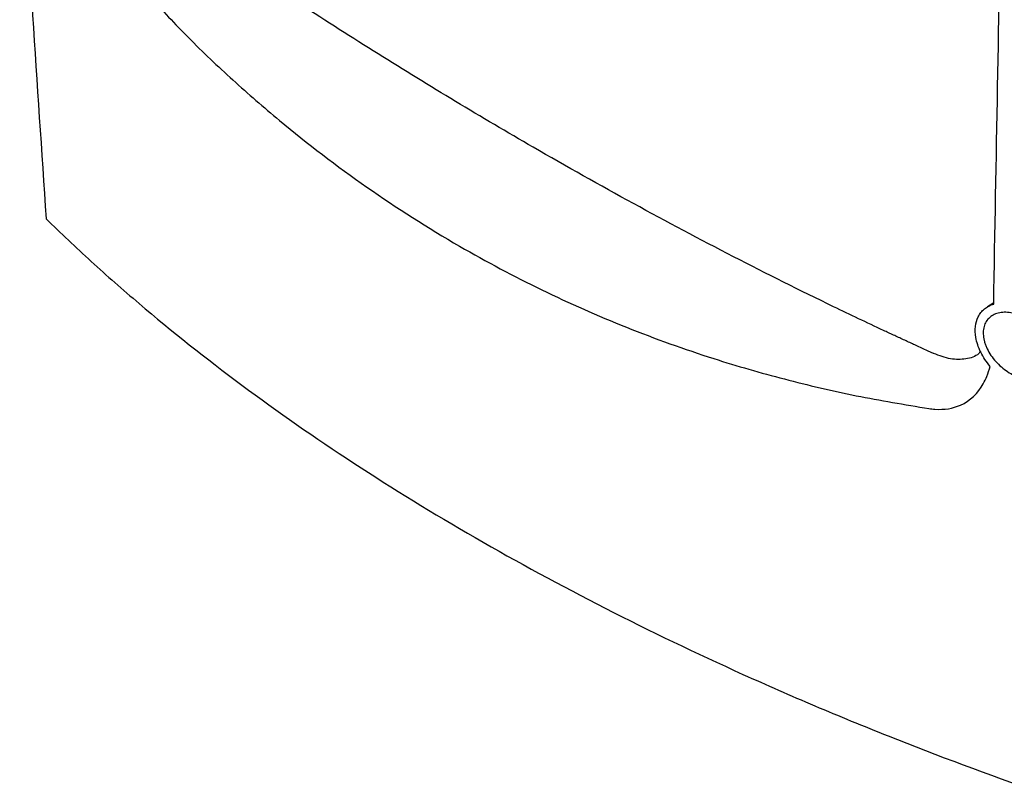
# Model space of a CAD drawing. Header units: millimetres. Extents: x -117 to 444, y -157 to 472.
# Tile 122 of 160: x 290 to 350, y 267 to 314. Entities that reach past the tile are written whole.
import ezdxf

# ---------------------------------------------------------------- set-up
doc = ezdxf.new("R2010")
doc.units = ezdxf.units.MM

msp = doc.modelspace()

# ---------------------------------------------------------------- linework, layer by layer
at = {"color": 7, "linetype": 'Continuous', "lineweight": 25}
msp.add_line((349.056, 296.858), (348.69, 296.636), dxfattribs=at)
for points, knots in [([(290.492, 326.587), (290.734, 322.427), (290.997, 318.282), (291.533, 310.052), (291.808, 305.967), (292.084, 301.917)], [0, 0, 0, 0, 0.5, 0.5, 1, 1, 1, 1]), ([(345.436, 293.821), (345.42, 293.829), (345.374, 293.849), (345.229, 293.915), (344.95, 294.043), (344.495, 294.252), (344.038, 294.462), (343.631, 294.65), (343.328, 294.789), (343.028, 294.929), (342.73, 295.067), (341.531, 295.627), (338.429, 297.102), (333.418, 299.605), (327.393, 302.804), (321.821, 305.936), (316.701, 308.955), (312.039, 311.815), (307.381, 314.791), (303.769, 317.162), (301.714, 318.578), (301.207, 318.928)], [0, 0, 0, 0, 0.001117, 0.003136, 0.00988, 0.020233, 0.034193, 0.041136, 0.048025, 0.054859, 0.061639, 0.068364, 0.136669, 0.273129, 0.409173, 0.545355, 0.650456, 0.755564, 0.860707, 0.965586, 1, 1, 1, 1]), ([(298.278, 315.299), (299.055, 314.463), (300.679, 312.717), (303.302, 310.243), (306.828, 307.169), (311.322, 303.745), (316.61, 300.376), (321.841, 297.596), (326.946, 295.34), (331.834, 293.587), (336.458, 292.254), (340.771, 291.239), (343.699, 290.755), (345.161, 290.513)], [0, 0, 0, 0, 0.062406, 0.130314, 0.198445, 0.320781, 0.443631, 0.547645, 0.651263, 0.754982, 0.836705, 0.918447, 1, 1, 1, 1]), ([(292.084, 301.917), (292.962, 301.056), (293.867, 300.2), (295.731, 298.502), (296.691, 297.659), (299.636, 295.157), (301.695, 293.524), (308.15, 288.73), (312.826, 285.671), (320.409, 281.293), (323.015, 279.878), (328.381, 277.138), (331.142, 275.813), (335.399, 273.892), (336.837, 273.263), (339.753, 272.027), (341.227, 271.422), (345.688, 269.647), (348.718, 268.518), (351.804, 267.441)], [0, 0, 0, 0, 0.0625, 0.0625, 0.125, 0.125, 0.25, 0.25, 0.5, 0.5, 0.625, 0.625, 0.75, 0.75, 0.8125, 0.8125, 0.875, 0.875, 1, 1, 1, 1]), ([(348.118, 296.022), (348.165, 296.116), (348.22, 296.203), (348.347, 296.363), (348.419, 296.437), (348.577, 296.567), (348.664, 296.624), (348.85, 296.722), (348.949, 296.763), (349.055, 296.795)], [0, 0, 0, 0, 0.25, 0.25, 0.5, 0.5, 0.75, 0.75, 1, 1, 1, 1]), ([(347.978, 294.786), (347.936, 295.017), (347.927, 295.241), (347.975, 295.66), (348.031, 295.85), (348.118, 296.022)], [0, 0, 0, 0, 0.5, 0.5, 1, 1, 1, 1]), ([(352.632, 293.956), (352.665, 293.822), (352.684, 293.693), (352.693, 293.443), (352.683, 293.322), (352.635, 293.091), (352.597, 292.985), (352.494, 292.79), (352.428, 292.7), (352.276, 292.546), (352.188, 292.48), (351.991, 292.371), (351.884, 292.329), (351.655, 292.272), (351.532, 292.256), (351.277, 292.249), (351.146, 292.259), (350.877, 292.303), (350.739, 292.338), (350.465, 292.43), (350.329, 292.488), (350.059, 292.626), (349.925, 292.707), (349.67, 292.884), (349.547, 292.982), (349.312, 293.196), (349.202, 293.311), (349.001, 293.55), (348.909, 293.675), (348.745, 293.936), (348.675, 294.068), (348.588, 294.268), (348.563, 294.335), (348.517, 294.469), (348.497, 294.537), (348.449, 294.737), (348.431, 294.866), (348.422, 295.118), (348.431, 295.241), (348.478, 295.469), (348.515, 295.575), (348.617, 295.771), (348.681, 295.859), (348.83, 296.011), (348.918, 296.078), (349.112, 296.184), (349.217, 296.224), (349.445, 296.28), (349.567, 296.296), (349.819, 296.3), (349.949, 296.29), (350.22, 296.244), (350.356, 296.209), (350.629, 296.116), (350.768, 296.057), (351.039, 295.919), (351.171, 295.84), (351.428, 295.664), (351.554, 295.565), (351.789, 295.354), (351.899, 295.242), (352.103, 295.004), (352.198, 294.878), (352.362, 294.622), (352.433, 294.492), (352.552, 294.225), (352.599, 294.09), (352.632, 293.956)], [0, 0, 0, 0, 0.03125, 0.03125, 0.0625, 0.0625, 0.09375, 0.09375, 0.125, 0.125, 0.15625, 0.15625, 0.1875, 0.1875, 0.21875, 0.21875, 0.25, 0.25, 0.28125, 0.28125, 0.3125, 0.3125, 0.34375, 0.34375, 0.375, 0.375, 0.40625, 0.40625, 0.4375, 0.4375, 0.46875, 0.46875, 0.484375, 0.484375, 0.5, 0.5, 0.53125, 0.53125, 0.5625, 0.5625, 0.59375, 0.59375, 0.625, 0.625, 0.65625, 0.65625, 0.6875, 0.6875, 0.71875, 0.71875, 0.75, 0.75, 0.78125, 0.78125, 0.8125, 0.8125, 0.84375, 0.84375, 0.875, 0.875, 0.90625, 0.90625, 0.9375, 0.9375, 0.96875, 0.96875, 1, 1, 1, 1]), ([(348.838, 293.046), (348.725, 293.18), (348.622, 293.319), (348.434, 293.604), (348.35, 293.751), (348.203, 294.047), (348.141, 294.197), (348.042, 294.493), (348.004, 294.64), (347.978, 294.786)], [0, 0, 0, 0, 0.25, 0.25, 0.5, 0.5, 0.75, 0.75, 1, 1, 1, 1]), ([(348.265, 293.932), (348.229, 293.892), (348.002, 293.639), (347.39, 293.471), (346.476, 293.435), (345.785, 293.692), (345.436, 293.821)], [0, 0, 0, 0, 0.060202, 0.373798, 0.683626, 1, 1, 1, 1]), ([(345.161, 290.513), (345.28, 290.496), (345.976, 290.414), (347.304, 290.634), (348.229, 291.552), (348.668, 292.477), (348.785, 292.838), (348.838, 293.046)], [0.02134482, 0.02134482, 0.02134482, 0.02134482, 0.02615682, 0.04959432, 0.08084432, 0.08865682, 0.098562, 0.098562, 0.098562, 0.098562])]:
    msp.add_open_spline(points, degree=3, knots=knots, dxfattribs=at)
msp.add_open_spline([(349.055, 296.795), (349.202, 305.451), (349.369, 314.2), (349.553, 323.043)], degree=3, dxfattribs=at)

doc.saveas('drawing.dxf')
